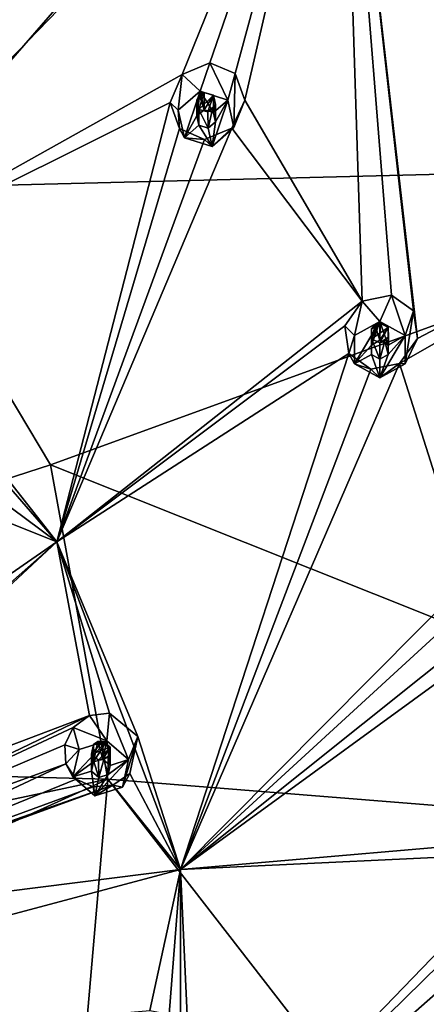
# Model space of a CAD drawing. Header units: millimetres. Extents: x -175 to 175, y 0 to 247.
# Tile 183 of 185: x 22 to 33, y 196 to 222. Entities that reach past the tile are written whole.
import ezdxf

# ---------------------------------------------------------------- set-up
doc = ezdxf.new("R2010")
doc.units = ezdxf.units.MM
doc.header["$LTSCALE"] = 65.185185
for name, color, linetype in [('120', 7, 'CONTINUOUS'), ('121', 7, 'CONTINUOUS'), ('122', 7, 'CONTINUOUS'), ('123', 7, 'CONTINUOUS'), ('124', 7, 'CONTINUOUS'), ('125', 7, 'CONTINUOUS'), ('126', 7, 'CONTINUOUS'), ('127', 7, 'CONTINUOUS'), ('128', 7, 'CONTINUOUS'), ('129', 7, 'CONTINUOUS'), ('17', 7, 'CONTINUOUS'), ('26', 7, 'CONTINUOUS'), ('34', 7, 'CONTINUOUS'), ('345', 7, 'CONTINUOUS'), ('346', 7, 'CONTINUOUS'), ('347', 7, 'CONTINUOUS'), ('348', 7, 'CONTINUOUS'), ('349', 7, 'CONTINUOUS'), ('430', 7, 'CONTINUOUS'), ('447', 7, 'CONTINUOUS'), ('449', 7, 'CONTINUOUS'), ('451', 7, 'CONTINUOUS')]:
    doc.layers.add(name, color=color, linetype=linetype)

msp = doc.modelspace()

# ---------------------------------------------------------------- linework, layer by layer
at = {"layer": '120', "linetype": 'CONTINUOUS'}
for points in [[(27.513, 219.567, 31.796), (27.669, 218.858, 31.606), (27.699, 220.246, 29.908), (27.513, 219.567, 31.796)], [(27.699, 220.246, 29.908), (27.669, 218.858, 31.606), (27.944, 219.565, 29.823), (27.699, 220.246, 29.908)], [(27.944, 219.565, 29.823), (27.669, 218.858, 31.606), (27.619, 218.845, 29.881), (27.944, 219.565, 29.823)], [(26.398, 218.598, 31.536), (26.274, 218.835, 30.218), (26.915, 218.556, 30.048), (26.398, 218.598, 31.536)], [(27.619, 218.845, 29.881), (27.112, 218.374, 31.476), (26.915, 218.556, 30.048), (27.619, 218.845, 29.881)], [(27.669, 218.858, 31.606), (27.112, 218.374, 31.476), (27.619, 218.845, 29.881), (27.669, 218.858, 31.606)], [(27.112, 218.374, 31.476), (26.398, 218.598, 31.536), (26.915, 218.556, 30.048), (27.112, 218.374, 31.476)]]:
    msp.add_3dface(points, dxfattribs=at)
at = {"layer": '121', "linetype": 'CONTINUOUS'}
for points in [[(26.242, 219.306, 31.726), (26.398, 218.598, 31.536), (26.8, 219.791, 31.856), (26.242, 219.306, 31.726)], [(26.8, 219.791, 31.856), (26.398, 218.598, 31.536), (26.718, 219.157, 31.686), (26.8, 219.791, 31.856)], [(26.904, 219.319, 31.73), (26.8, 219.791, 31.856), (26.718, 219.157, 31.686), (26.904, 219.319, 31.73)], [(27.513, 219.567, 31.796), (26.8, 219.791, 31.856), (27.141, 219.244, 31.71), (27.513, 219.567, 31.796)], [(27.141, 219.244, 31.71), (26.8, 219.791, 31.856), (26.904, 219.319, 31.73), (27.141, 219.244, 31.71)], [(27.112, 218.374, 31.476), (27.669, 218.858, 31.606), (27.513, 219.567, 31.796), (27.112, 218.374, 31.476)], [(27.112, 218.374, 31.476), (27.513, 219.567, 31.796), (27.193, 219.008, 31.646), (27.112, 218.374, 31.476)], [(27.513, 219.567, 31.796), (27.141, 219.244, 31.71), (27.193, 219.008, 31.646), (27.513, 219.567, 31.796)], [(26.718, 219.157, 31.686), (26.398, 218.598, 31.536), (26.77, 218.921, 31.623), (26.718, 219.157, 31.686)], [(26.398, 218.598, 31.536), (27.112, 218.374, 31.476), (26.77, 218.921, 31.623), (26.398, 218.598, 31.536)], [(26.77, 218.921, 31.623), (27.112, 218.374, 31.476), (27.008, 218.846, 31.603), (26.77, 218.921, 31.623)], [(27.008, 218.846, 31.603), (27.112, 218.374, 31.476), (27.193, 219.008, 31.646), (27.008, 218.846, 31.603)]]:
    msp.add_3dface(points, dxfattribs=at)
at = {"layer": '122', "linetype": 'CONTINUOUS'}
for points in [[(27.141, 219.244, 31.71), (27.141, 219.693, 30.034), (27.194, 219.449, 30.012), (27.141, 219.244, 31.71)], [(27.122, 219.329, 30.026), (27.193, 219.008, 31.646), (27.194, 219.449, 30.012), (27.122, 219.329, 30.026)], [(27.193, 219.008, 31.646), (27.141, 219.244, 31.71), (27.194, 219.449, 30.012), (27.193, 219.008, 31.646)], [(26.77, 218.921, 31.623), (27.008, 218.846, 31.603), (26.77, 219.325, 30.114), (26.77, 218.921, 31.623)], [(26.77, 219.325, 30.114), (27.008, 218.846, 31.603), (27.003, 219.26, 30.054), (26.77, 219.325, 30.114)], [(27.003, 219.26, 30.054), (27.008, 218.846, 31.603), (27.122, 219.329, 30.026), (27.003, 219.26, 30.054)], [(27.008, 218.846, 31.603), (27.193, 219.008, 31.646), (27.122, 219.329, 30.026), (27.008, 218.846, 31.603)]]:
    msp.add_3dface(points, dxfattribs=at)
at = {"layer": '123', "linetype": 'CONTINUOUS'}
for points in [[(26.337, 220.219, 30.249), (26.8, 219.791, 31.856), (27.048, 220.526, 30.081), (26.337, 220.219, 30.249)], [(26.8, 219.791, 31.856), (27.513, 219.567, 31.796), (27.048, 220.526, 30.081), (26.8, 219.791, 31.856)], [(27.513, 219.567, 31.796), (27.699, 220.246, 29.908), (27.048, 220.526, 30.081), (27.513, 219.567, 31.796)], [(26.029, 219.506, 30.303), (26.242, 219.306, 31.726), (26.337, 220.219, 30.249), (26.029, 219.506, 30.303)], [(26.242, 219.306, 31.726), (26.8, 219.791, 31.856), (26.337, 220.219, 30.249), (26.242, 219.306, 31.726)], [(26.274, 218.835, 30.218), (26.242, 219.306, 31.726), (26.029, 219.506, 30.303), (26.274, 218.835, 30.218)], [(26.274, 218.835, 30.218), (26.398, 218.598, 31.536), (26.242, 219.306, 31.726), (26.274, 218.835, 30.218)]]:
    msp.add_3dface(points, dxfattribs=at)
at = {"layer": '124', "linetype": 'CONTINUOUS'}
for points in [[(26.788, 219.688, 30.122), (26.718, 219.157, 31.686), (26.717, 219.568, 30.136), (26.788, 219.688, 30.122)], [(26.904, 219.319, 31.73), (26.718, 219.157, 31.686), (26.788, 219.688, 30.122), (26.904, 219.319, 31.73)], [(26.907, 219.757, 30.095), (26.904, 219.319, 31.73), (26.788, 219.688, 30.122), (26.907, 219.757, 30.095)], [(27.141, 219.693, 30.034), (26.904, 219.319, 31.73), (26.907, 219.757, 30.095), (27.141, 219.693, 30.034)], [(27.141, 219.244, 31.71), (26.904, 219.319, 31.73), (27.141, 219.693, 30.034), (27.141, 219.244, 31.71)], [(26.718, 219.157, 31.686), (26.77, 218.921, 31.623), (26.717, 219.568, 30.136), (26.718, 219.157, 31.686)], [(26.77, 218.921, 31.623), (26.77, 219.325, 30.114), (26.717, 219.568, 30.136), (26.77, 218.921, 31.623)]]:
    msp.add_3dface(points, dxfattribs=at)
at = {"layer": '125', "linetype": 'CONTINUOUS'}
for points in [[(32.062, 213.519, 30.176), (32.062, 212.794, 29.981), (32.279, 214.157, 28.276), (32.062, 213.519, 30.176)], [(32.279, 214.157, 28.276), (32.062, 212.794, 29.981), (32.377, 213.441, 28.182), (32.279, 214.157, 28.276)], [(32.377, 213.441, 28.182), (32.062, 212.794, 29.981), (31.918, 212.801, 28.261), (32.377, 213.441, 28.182)], [(30.763, 212.794, 29.981), (30.619, 213.059, 28.67), (31.18, 212.658, 28.467), (30.763, 212.794, 29.981)], [(31.413, 212.432, 29.884), (30.763, 212.794, 29.981), (31.18, 212.658, 28.467), (31.413, 212.432, 29.884)], [(31.918, 212.801, 28.261), (31.413, 212.432, 29.884), (31.18, 212.658, 28.467), (31.918, 212.801, 28.261)], [(32.062, 212.794, 29.981), (31.413, 212.432, 29.884), (31.918, 212.801, 28.261), (32.062, 212.794, 29.981)]]:
    msp.add_3dface(points, dxfattribs=at)
at = {"layer": '126', "linetype": 'CONTINUOUS'}
for points in [[(30.763, 213.519, 30.176), (30.763, 212.794, 29.981), (31.413, 213.881, 30.273), (30.763, 213.519, 30.176)], [(31.413, 213.881, 30.273), (30.763, 212.794, 29.981), (31.196, 213.277, 30.111), (31.413, 213.881, 30.273)], [(31.413, 213.398, 30.143), (31.413, 213.881, 30.273), (31.196, 213.277, 30.111), (31.413, 213.398, 30.143)], [(32.062, 213.519, 30.176), (31.413, 213.881, 30.273), (31.629, 213.277, 30.111), (32.062, 213.519, 30.176)], [(31.629, 213.277, 30.111), (31.413, 213.881, 30.273), (31.413, 213.398, 30.143), (31.629, 213.277, 30.111)], [(31.413, 212.432, 29.884), (32.062, 212.794, 29.981), (32.062, 213.519, 30.176), (31.413, 212.432, 29.884)], [(31.413, 212.432, 29.884), (32.062, 213.519, 30.176), (31.629, 213.036, 30.046), (31.413, 212.432, 29.884)], [(32.062, 213.519, 30.176), (31.629, 213.277, 30.111), (31.629, 213.036, 30.046), (32.062, 213.519, 30.176)], [(31.196, 213.277, 30.111), (30.763, 212.794, 29.981), (31.196, 213.036, 30.046), (31.196, 213.277, 30.111)], [(30.763, 212.794, 29.981), (31.413, 212.432, 29.884), (31.196, 213.036, 30.046), (30.763, 212.794, 29.981)], [(31.196, 213.036, 30.046), (31.413, 212.432, 29.884), (31.413, 212.915, 30.014), (31.196, 213.036, 30.046)], [(31.413, 212.915, 30.014), (31.413, 212.432, 29.884), (31.629, 213.036, 30.046), (31.413, 212.915, 30.014)]]:
    msp.add_3dface(points, dxfattribs=at)
at = {"layer": '127', "linetype": 'CONTINUOUS'}
for points in [[(31.629, 213.277, 30.111), (31.629, 213.726, 28.435), (31.631, 213.477, 28.412), (31.629, 213.277, 30.111)], [(31.196, 213.036, 30.046), (31.413, 212.915, 30.014), (31.196, 213.44, 28.537), (31.196, 213.036, 30.046)], [(31.196, 213.44, 28.537), (31.413, 212.915, 30.014), (31.409, 213.33, 28.465), (31.196, 213.44, 28.537)], [(31.409, 213.33, 28.465), (31.413, 212.915, 30.014), (31.537, 213.374, 28.43), (31.409, 213.33, 28.465)], [(31.413, 212.915, 30.014), (31.629, 213.036, 30.046), (31.537, 213.374, 28.43), (31.413, 212.915, 30.014)], [(31.537, 213.374, 28.43), (31.629, 213.036, 30.046), (31.631, 213.477, 28.412), (31.537, 213.374, 28.43)], [(31.629, 213.036, 30.046), (31.629, 213.277, 30.111), (31.631, 213.477, 28.412), (31.629, 213.036, 30.046)]]:
    msp.add_3dface(points, dxfattribs=at)
at = {"layer": '128', "linetype": 'CONTINUOUS'}
for points in [[(30.518, 213.766, 28.764), (30.763, 213.519, 30.176), (30.96, 214.402, 28.691), (30.518, 213.766, 28.764)], [(30.763, 213.519, 30.176), (31.413, 213.881, 30.273), (30.96, 214.402, 28.691), (30.763, 213.519, 30.176)], [(30.96, 214.402, 28.691), (31.413, 213.881, 30.273), (31.708, 214.561, 28.482), (30.96, 214.402, 28.691)], [(31.413, 213.881, 30.273), (32.062, 213.519, 30.176), (31.708, 214.561, 28.482), (31.413, 213.881, 30.273)], [(32.062, 213.519, 30.176), (32.279, 214.157, 28.276), (31.708, 214.561, 28.482), (32.062, 213.519, 30.176)], [(30.619, 213.059, 28.67), (30.763, 213.519, 30.176), (30.518, 213.766, 28.764), (30.619, 213.059, 28.67)], [(30.619, 213.059, 28.67), (30.763, 212.794, 29.981), (30.763, 213.519, 30.176), (30.619, 213.059, 28.67)]]:
    msp.add_3dface(points, dxfattribs=at)
at = {"layer": '129', "linetype": 'CONTINUOUS'}
for points in [[(31.287, 213.792, 28.542), (31.196, 213.277, 30.111), (31.194, 213.689, 28.561), (31.287, 213.792, 28.542)], [(31.196, 213.277, 30.111), (31.196, 213.036, 30.046), (31.194, 213.689, 28.561), (31.196, 213.277, 30.111)], [(31.196, 213.036, 30.046), (31.196, 213.44, 28.537), (31.194, 213.689, 28.561), (31.196, 213.036, 30.046)], [(31.413, 213.398, 30.143), (31.196, 213.277, 30.111), (31.287, 213.792, 28.542), (31.413, 213.398, 30.143)], [(31.416, 213.836, 28.508), (31.413, 213.398, 30.143), (31.287, 213.792, 28.542), (31.416, 213.836, 28.508)], [(31.629, 213.726, 28.435), (31.413, 213.398, 30.143), (31.416, 213.836, 28.508), (31.629, 213.726, 28.435)], [(31.629, 213.277, 30.111), (31.413, 213.398, 30.143), (31.629, 213.726, 28.435), (31.629, 213.277, 30.111)]]:
    msp.add_3dface(points, dxfattribs=at)
at = {"layer": '17', "linetype": 'CONTINUOUS'}
for points in [[(12.218, 222.571, 6.633), (33.864, 232.956, 16.952), (18.719, 217.302, 5.221), (12.218, 222.571, 6.633)], [(33.864, 232.956, 16.952), (44.245, 217.949, 12.931), (18.719, 217.302, 5.221), (33.864, 232.956, 16.952)], [(18.719, 217.302, 5.221), (44.245, 217.949, 12.931), (22.962, 210.203, 3.319), (18.719, 217.302, 5.221)], [(44.245, 217.949, 12.931), (47.891, 200.246, 8.188), (22.962, 210.203, 3.319), (44.245, 217.949, 12.931)], [(18.719, 217.302, 5.221), (22.962, 210.203, 3.319), (0, 202.767, -1.22), (18.719, 217.302, 5.221)], [(22.962, 210.203, 3.319), (24.435, 202.13, 1.156), (0, 202.767, -1.22), (22.962, 210.203, 3.319)], [(22.962, 210.203, 3.319), (47.891, 200.246, 8.188), (24.435, 202.13, 1.156), (22.962, 210.203, 3.319)]]:
    msp.add_3dface(points, dxfattribs=at)
at = {"layer": '26', "linetype": 'CONTINUOUS'}
for points in [[(0, 202.767, -1.22), (24.435, 202.13, 1.156), (0, 196.944, -2.628), (0, 202.767, -1.22)], [(0, 196.944, -2.628), (24.435, 202.13, 1.156), (0, 191.06, -3.751), (0, 196.944, -2.628)], [(0, 191.06, -3.751), (24.435, 202.13, 1.156), (23.367, 189.766, -1.541), (0, 191.06, -3.751)], [(23.367, 189.766, -1.541), (24.435, 202.13, 1.156), (34.825, 188.717, 1.105), (23.367, 189.766, -1.541)], [(24.435, 202.13, 1.156), (47.891, 200.246, 8.188), (34.825, 188.717, 1.105), (24.435, 202.13, 1.156)]]:
    msp.add_3dface(points, dxfattribs=at)
at = {"layer": '34', "linetype": 'CONTINUOUS'}
msp.add_3dface([(40.679, 217.817, 25.589), (34.747, 228.356, 28.413), (30.448, 230.379, 28.955), (40.679, 217.817, 25.589)], dxfattribs=at)
at = {"layer": '345', "linetype": 'CONTINUOUS'}
for points in [[(24.965, 202.635, 30.615), (24.809, 201.926, 30.425), (25.203, 203.227, 28.703), (24.965, 202.635, 30.615)], [(25.203, 203.227, 28.703), (24.809, 201.926, 30.425), (24.998, 202.277, 28.569), (25.203, 203.227, 28.703)], [(23.539, 202.187, 30.495), (23.356, 202.528, 28.992), (23.623, 202.135, 28.856), (23.539, 202.187, 30.495)], [(24.998, 202.277, 28.569), (24.809, 201.926, 30.425), (24.563, 201.98, 28.612), (24.998, 202.277, 28.569)], [(24.096, 201.702, 30.365), (23.539, 202.187, 30.495), (23.623, 202.135, 28.856), (24.096, 201.702, 30.365)], [(24.058, 201.934, 28.718), (24.096, 201.702, 30.365), (23.623, 202.135, 28.856), (24.058, 201.934, 28.718)], [(24.563, 201.98, 28.612), (24.096, 201.702, 30.365), (24.058, 201.934, 28.718), (24.563, 201.98, 28.612)], [(24.809, 201.926, 30.425), (24.096, 201.702, 30.365), (24.563, 201.98, 28.612), (24.809, 201.926, 30.425)]]:
    msp.add_3dface(points, dxfattribs=at)
at = {"layer": '346', "linetype": 'CONTINUOUS'}
for points in [[(23.695, 202.896, 30.685), (23.539, 202.187, 30.495), (24.408, 203.119, 30.745), (23.695, 202.896, 30.685)], [(24.408, 203.119, 30.745), (23.539, 202.187, 30.495), (24.066, 202.572, 30.598), (24.408, 203.119, 30.745)], [(24.304, 202.647, 30.618), (24.408, 203.119, 30.745), (24.066, 202.572, 30.598), (24.304, 202.647, 30.618)], [(24.49, 202.486, 30.575), (24.408, 203.119, 30.745), (24.304, 202.647, 30.618), (24.49, 202.486, 30.575)], [(24.965, 202.635, 30.615), (24.408, 203.119, 30.745), (24.49, 202.486, 30.575), (24.965, 202.635, 30.615)], [(24.066, 202.572, 30.598), (23.539, 202.187, 30.495), (24.014, 202.336, 30.535), (24.066, 202.572, 30.598)], [(24.096, 201.702, 30.365), (24.809, 201.926, 30.425), (24.965, 202.635, 30.615), (24.096, 201.702, 30.365)], [(24.096, 201.702, 30.365), (24.965, 202.635, 30.615), (24.438, 202.249, 30.512), (24.096, 201.702, 30.365)], [(24.965, 202.635, 30.615), (24.49, 202.486, 30.575), (24.438, 202.249, 30.512), (24.965, 202.635, 30.615)], [(23.539, 202.187, 30.495), (24.096, 201.702, 30.365), (24.014, 202.336, 30.535), (23.539, 202.187, 30.495)], [(24.014, 202.336, 30.535), (24.096, 201.702, 30.365), (24.2, 202.175, 30.492), (24.014, 202.336, 30.535)], [(24.2, 202.175, 30.492), (24.096, 201.702, 30.365), (24.438, 202.249, 30.512), (24.2, 202.175, 30.492)]]:
    msp.add_3dface(points, dxfattribs=at)
at = {"layer": '347', "linetype": 'CONTINUOUS'}
for points in [[(24.014, 202.336, 30.535), (24.2, 202.175, 30.492), (24.014, 202.776, 28.893), (24.014, 202.336, 30.535)], [(24.014, 202.776, 28.893), (24.2, 202.175, 30.492), (24.197, 202.623, 28.822), (24.014, 202.776, 28.893)], [(24.49, 202.486, 30.575), (24.49, 202.956, 28.819), (24.438, 202.713, 28.784), (24.49, 202.486, 30.575)], [(24.197, 202.623, 28.822), (24.2, 202.175, 30.492), (24.328, 202.636, 28.795), (24.197, 202.623, 28.822)], [(24.2, 202.175, 30.492), (24.438, 202.249, 30.512), (24.328, 202.636, 28.795), (24.2, 202.175, 30.492)], [(24.328, 202.636, 28.795), (24.438, 202.249, 30.512), (24.438, 202.713, 28.784), (24.328, 202.636, 28.795)], [(24.438, 202.249, 30.512), (24.49, 202.486, 30.575), (24.438, 202.713, 28.784), (24.438, 202.249, 30.512)]]:
    msp.add_3dface(points, dxfattribs=at)
at = {"layer": '348', "linetype": 'CONTINUOUS'}
for points in [[(23.545, 203.46, 29.127), (24.408, 203.119, 30.745), (23.963, 203.763, 29.089), (23.545, 203.46, 29.127)], [(23.963, 203.763, 29.089), (24.408, 203.119, 30.745), (24.477, 203.825, 28.984), (23.963, 203.763, 29.089)], [(24.408, 203.119, 30.745), (24.965, 202.635, 30.615), (24.477, 203.825, 28.984), (24.408, 203.119, 30.745)], [(24.965, 202.635, 30.615), (25.203, 203.227, 28.703), (24.477, 203.825, 28.984), (24.965, 202.635, 30.615)], [(23.327, 203.012, 29.091), (23.695, 202.896, 30.685), (23.545, 203.46, 29.127), (23.327, 203.012, 29.091)], [(23.695, 202.896, 30.685), (24.408, 203.119, 30.745), (23.545, 203.46, 29.127), (23.695, 202.896, 30.685)], [(23.356, 202.528, 28.992), (23.695, 202.896, 30.685), (23.327, 203.012, 29.091), (23.356, 202.528, 28.992)], [(23.356, 202.528, 28.992), (23.539, 202.187, 30.495), (23.695, 202.896, 30.685), (23.356, 202.528, 28.992)]]:
    msp.add_3dface(points, dxfattribs=at)
at = {"layer": '349', "linetype": 'CONTINUOUS'}
for points in [[(24.066, 202.572, 30.598), (24.014, 202.336, 30.535), (24.064, 203.018, 28.928), (24.066, 202.572, 30.598)], [(24.014, 202.336, 30.535), (24.014, 202.776, 28.893), (24.064, 203.018, 28.928), (24.014, 202.336, 30.535)], [(24.174, 203.095, 28.918), (24.066, 202.572, 30.598), (24.064, 203.018, 28.928), (24.174, 203.095, 28.918)], [(24.304, 202.647, 30.618), (24.066, 202.572, 30.598), (24.174, 203.095, 28.918), (24.304, 202.647, 30.618)], [(24.305, 203.11, 28.891), (24.304, 202.647, 30.618), (24.174, 203.095, 28.918), (24.305, 203.11, 28.891)], [(24.49, 202.956, 28.819), (24.304, 202.647, 30.618), (24.305, 203.11, 28.891), (24.49, 202.956, 28.819)], [(24.49, 202.486, 30.575), (24.304, 202.647, 30.618), (24.49, 202.956, 28.819), (24.49, 202.486, 30.575)]]:
    msp.add_3dface(points, dxfattribs=at)
at = {"layer": '430', "linetype": 'CONTINUOUS'}
for points in [[(30.448, 230.379, 28.955), (22.113, 223.894, 31.234), (17.165, 215.09, 31.83), (30.448, 230.379, 28.955)], [(26.337, 220.219, 30.249), (30.448, 230.379, 28.955), (17.165, 215.09, 31.83), (26.337, 220.219, 30.249)], [(30.448, 230.379, 28.955), (26.337, 220.219, 30.249), (27.048, 220.526, 30.081), (30.448, 230.379, 28.955)], [(27.699, 220.246, 29.908), (30.448, 230.379, 28.955), (27.048, 220.526, 30.081), (27.699, 220.246, 29.908)], [(30.448, 230.379, 28.955), (27.699, 220.246, 29.908), (27.944, 219.565, 29.823), (30.448, 230.379, 28.955)], [(30.448, 230.379, 28.955), (27.944, 219.565, 29.823), (30.96, 214.402, 28.691), (30.448, 230.379, 28.955)], [(40.679, 217.817, 25.589), (30.448, 230.379, 28.955), (32.377, 213.441, 28.182), (40.679, 217.817, 25.589)], [(30.448, 230.379, 28.955), (32.279, 214.157, 28.276), (32.377, 213.441, 28.182), (30.448, 230.379, 28.955)], [(32.279, 214.157, 28.276), (30.448, 230.379, 28.955), (31.708, 214.561, 28.482), (32.279, 214.157, 28.276)], [(30.448, 230.379, 28.955), (30.96, 214.402, 28.691), (31.708, 214.561, 28.482), (30.448, 230.379, 28.955)], [(26.029, 219.506, 30.303), (26.337, 220.219, 30.249), (17.165, 215.09, 31.83), (26.029, 219.506, 30.303)], [(26.029, 219.506, 30.303), (17.165, 215.09, 31.83), (23.127, 208.227, 29.991), (26.029, 219.506, 30.303)], [(26.274, 218.835, 30.218), (26.029, 219.506, 30.303), (23.127, 208.227, 29.991), (26.274, 218.835, 30.218)], [(27.944, 219.565, 29.823), (27.619, 218.845, 29.881), (30.96, 214.402, 28.691), (27.944, 219.565, 29.823)], [(27.619, 218.845, 29.881), (26.915, 218.556, 30.048), (23.127, 208.227, 29.991), (27.619, 218.845, 29.881)], [(30.96, 214.402, 28.691), (27.619, 218.845, 29.881), (23.127, 208.227, 29.991), (30.96, 214.402, 28.691)], [(26.915, 218.556, 30.048), (26.274, 218.835, 30.218), (23.127, 208.227, 29.991), (26.915, 218.556, 30.048)], [(40.679, 217.817, 25.589), (32.377, 213.441, 28.182), (31.918, 212.801, 28.261), (40.679, 217.817, 25.589)], [(40.679, 217.817, 25.589), (31.918, 212.801, 28.261), (33.674, 207.249, 27.018), (40.679, 217.817, 25.589)], [(17.165, 215.09, 31.83), (21.439, 210.363, 30.615), (23.127, 208.227, 29.991), (17.165, 215.09, 31.83)], [(30.518, 213.766, 28.764), (30.96, 214.402, 28.691), (23.127, 208.227, 29.991), (30.518, 213.766, 28.764)], [(30.619, 213.059, 28.67), (30.518, 213.766, 28.764), (23.127, 208.227, 29.991), (30.619, 213.059, 28.67)], [(30.619, 213.059, 28.67), (23.127, 208.227, 29.991), (26.299, 199.809, 27.735), (30.619, 213.059, 28.67)], [(31.18, 212.658, 28.467), (30.619, 213.059, 28.67), (26.299, 199.809, 27.735), (31.18, 212.658, 28.467)], [(31.918, 212.801, 28.261), (31.18, 212.658, 28.467), (26.299, 199.809, 27.735), (31.918, 212.801, 28.261)], [(33.674, 207.249, 27.018), (31.918, 212.801, 28.261), (26.299, 199.809, 27.735), (33.674, 207.249, 27.018)], [(21.439, 210.363, 30.615), (21.539, 209.396, 30.476), (23.127, 208.227, 29.991), (21.439, 210.363, 30.615)], [(21.539, 209.396, 30.476), (21.21, 208.983, 30.488), (23.127, 208.227, 29.991), (21.539, 209.396, 30.476)], [(21.21, 208.983, 30.488), (6.182, 196.474, 30.025), (23.127, 208.227, 29.991), (21.21, 208.983, 30.488)], [(6.182, 196.474, 30.025), (13.963, 200.12, 30.14), (23.127, 208.227, 29.991), (6.182, 196.474, 30.025)], [(13.963, 200.12, 30.14), (14.477, 200.175, 30.083), (23.127, 208.227, 29.991), (13.963, 200.12, 30.14)], [(14.477, 200.175, 30.083), (23.963, 203.763, 29.089), (23.127, 208.227, 29.991), (14.477, 200.175, 30.083)], [(24.477, 203.825, 28.984), (25.203, 203.227, 28.703), (23.127, 208.227, 29.991), (24.477, 203.825, 28.984)], [(23.127, 208.227, 29.991), (25.203, 203.227, 28.703), (26.299, 199.809, 27.735), (23.127, 208.227, 29.991)], [(23.963, 203.763, 29.089), (24.477, 203.825, 28.984), (23.127, 208.227, 29.991), (23.963, 203.763, 29.089)], [(33.625, 206.537, 26.923), (33.674, 207.249, 27.018), (26.299, 199.809, 27.735), (33.625, 206.537, 26.923)], [(34.083, 206.032, 26.692), (33.625, 206.537, 26.923), (26.299, 199.809, 27.735), (34.083, 206.032, 26.692)], [(34.822, 206.025, 26.446), (34.083, 206.032, 26.692), (26.299, 199.809, 27.735), (34.822, 206.025, 26.446)], [(36.003, 200.654, 25.007), (34.822, 206.025, 26.446), (26.299, 199.809, 27.735), (36.003, 200.654, 25.007)], [(14.477, 200.175, 30.083), (15.217, 199.561, 29.848), (23.963, 203.763, 29.089), (14.477, 200.175, 30.083)], [(15.217, 199.561, 29.848), (23.545, 203.46, 29.127), (23.963, 203.763, 29.089), (15.217, 199.561, 29.848)], [(15.217, 199.561, 29.848), (23.327, 203.012, 29.091), (23.545, 203.46, 29.127), (15.217, 199.561, 29.848)], [(15.217, 199.561, 29.848), (23.356, 202.528, 28.992), (23.327, 203.012, 29.091), (15.217, 199.561, 29.848)], [(25.203, 203.227, 28.703), (24.998, 202.277, 28.569), (26.299, 199.809, 27.735), (25.203, 203.227, 28.703)], [(15.217, 199.561, 29.848), (15.003, 198.612, 29.665), (23.356, 202.528, 28.992), (15.217, 199.561, 29.848)], [(23.356, 202.528, 28.992), (15.003, 198.612, 29.665), (23.623, 202.135, 28.856), (23.356, 202.528, 28.992)], [(24.998, 202.277, 28.569), (24.563, 201.98, 28.612), (26.299, 199.809, 27.735), (24.998, 202.277, 28.569)], [(15.003, 198.612, 29.665), (14.564, 198.333, 29.661), (24.563, 201.98, 28.612), (15.003, 198.612, 29.665)], [(24.563, 201.98, 28.612), (14.564, 198.333, 29.661), (26.299, 199.809, 27.735), (24.563, 201.98, 28.612)], [(15.003, 198.612, 29.665), (24.058, 201.934, 28.718), (23.623, 202.135, 28.856), (15.003, 198.612, 29.665)], [(15.003, 198.612, 29.665), (24.563, 201.98, 28.612), (24.058, 201.934, 28.718), (15.003, 198.612, 29.665)], [(35.357, 200.24, 25.14), (36.003, 200.654, 25.007), (26.299, 199.809, 27.735), (35.357, 200.24, 25.14)], [(35.162, 199.554, 25.052), (35.357, 200.24, 25.14), (26.299, 190.851, 25.335), (35.162, 199.554, 25.052)], [(35.357, 200.24, 25.14), (26.299, 199.809, 27.735), (26.299, 190.851, 25.335), (35.357, 200.24, 25.14)], [(14.564, 198.333, 29.661), (6.5, 194.534, 29.506), (26.299, 199.809, 27.735), (14.564, 198.333, 29.661)], [(6.5, 194.534, 29.506), (25.512, 196.194, 27.061), (26.299, 199.809, 27.735), (6.5, 194.534, 29.506)], [(25.512, 196.194, 27.061), (26.011, 196.101, 26.914), (26.299, 199.809, 27.735), (25.512, 196.194, 27.061)], [(26.011, 196.101, 26.914), (26.5, 195.317, 26.584), (26.299, 199.809, 27.735), (26.011, 196.101, 26.914)], [(26.299, 199.809, 27.735), (26.5, 195.317, 26.584), (26.299, 190.851, 25.335), (26.299, 199.809, 27.735)], [(35.496, 198.968, 24.799), (35.162, 199.554, 25.052), (26.299, 190.851, 25.335), (35.496, 198.968, 24.799)], [(36.204, 198.814, 24.514), (35.496, 198.968, 24.799), (26.299, 190.851, 25.335), (36.204, 198.814, 24.514)], [(36.204, 193.323, 23.042), (36.204, 198.814, 24.514), (26.299, 190.851, 25.335), (36.204, 193.323, 23.042)]]:
    msp.add_3dface(points, dxfattribs=at)
at = {"layer": '447', "linetype": 'CONTINUOUS'}
for points in [[(24.014, 202.776, 28.893), (24.49, 202.956, 28.819), (24.305, 203.11, 28.891), (24.014, 202.776, 28.893)], [(24.014, 202.776, 28.893), (24.305, 203.11, 28.891), (24.064, 203.018, 28.928), (24.014, 202.776, 28.893)], [(24.305, 203.11, 28.891), (24.174, 203.095, 28.918), (24.064, 203.018, 28.928), (24.305, 203.11, 28.891)], [(24.49, 202.956, 28.819), (24.014, 202.776, 28.893), (24.197, 202.623, 28.822), (24.49, 202.956, 28.819)], [(24.49, 202.956, 28.819), (24.197, 202.623, 28.822), (24.438, 202.713, 28.784), (24.49, 202.956, 28.819)], [(24.197, 202.623, 28.822), (24.328, 202.636, 28.795), (24.438, 202.713, 28.784), (24.197, 202.623, 28.822)]]:
    msp.add_3dface(points, dxfattribs=at)
at = {"layer": '449', "linetype": 'CONTINUOUS'}
for points in [[(31.196, 213.44, 28.537), (31.416, 213.836, 28.508), (31.194, 213.689, 28.561), (31.196, 213.44, 28.537)], [(31.416, 213.836, 28.508), (31.287, 213.792, 28.542), (31.194, 213.689, 28.561), (31.416, 213.836, 28.508)], [(31.196, 213.44, 28.537), (31.629, 213.726, 28.435), (31.416, 213.836, 28.508), (31.196, 213.44, 28.537)], [(31.629, 213.726, 28.435), (31.196, 213.44, 28.537), (31.409, 213.33, 28.465), (31.629, 213.726, 28.435)], [(31.629, 213.726, 28.435), (31.409, 213.33, 28.465), (31.631, 213.477, 28.412), (31.629, 213.726, 28.435)], [(31.409, 213.33, 28.465), (31.537, 213.374, 28.43), (31.631, 213.477, 28.412), (31.409, 213.33, 28.465)]]:
    msp.add_3dface(points, dxfattribs=at)
at = {"layer": '451', "linetype": 'CONTINUOUS'}
for points in [[(26.77, 219.325, 30.114), (26.907, 219.757, 30.095), (26.717, 219.568, 30.136), (26.77, 219.325, 30.114)], [(26.907, 219.757, 30.095), (26.788, 219.688, 30.122), (26.717, 219.568, 30.136), (26.907, 219.757, 30.095)], [(26.77, 219.325, 30.114), (27.141, 219.693, 30.034), (26.907, 219.757, 30.095), (26.77, 219.325, 30.114)], [(27.141, 219.693, 30.034), (26.77, 219.325, 30.114), (27.003, 219.26, 30.054), (27.141, 219.693, 30.034)], [(27.141, 219.693, 30.034), (27.003, 219.26, 30.054), (27.194, 219.449, 30.012), (27.141, 219.693, 30.034)], [(27.003, 219.26, 30.054), (27.122, 219.329, 30.026), (27.194, 219.449, 30.012), (27.003, 219.26, 30.054)]]:
    msp.add_3dface(points, dxfattribs=at)

doc.saveas('drawing.dxf')
